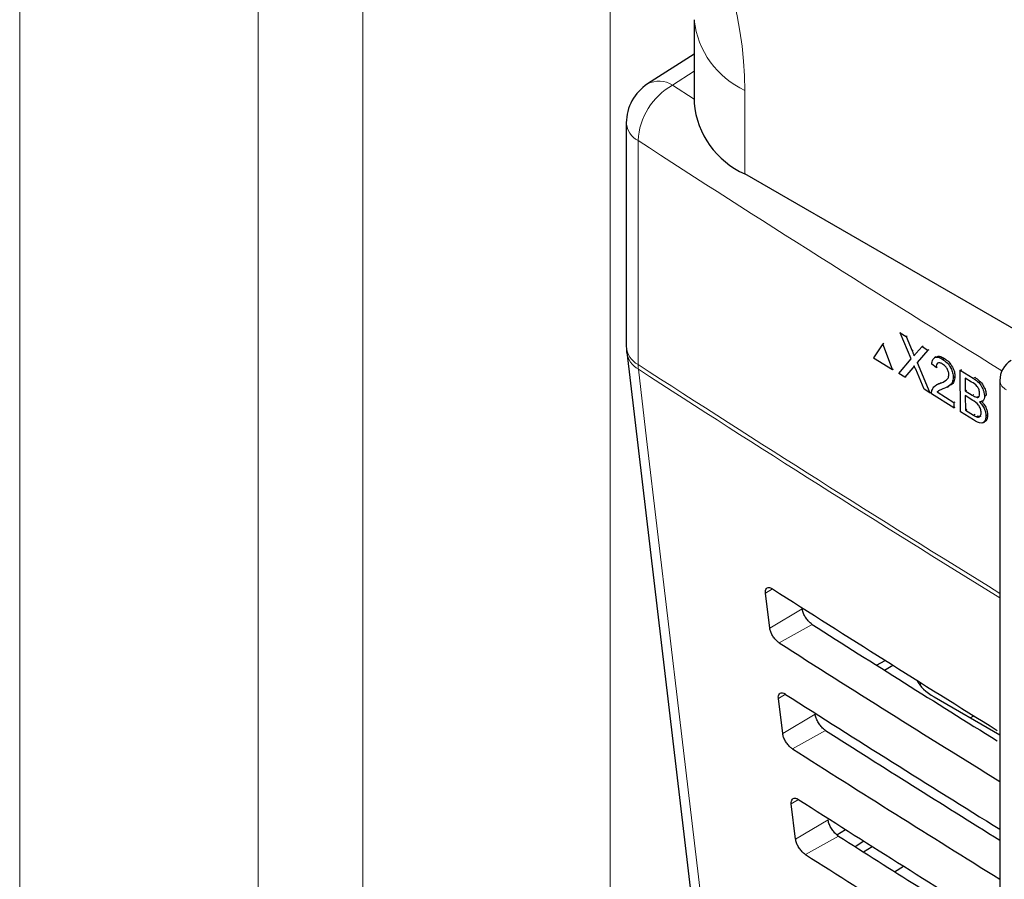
# Paper-space layout 'Blatt2' of a CAD drawing. Header units: millimetres. Extents: x 5 to 418, y 2 to 292.
# Tile 40 of 104: x 112.5 to 119.61, y 185.02 to 191.22. Entities that reach past the tile are written whole.
import ezdxf

# ---------------------------------------------------------------- set-up
doc = ezdxf.new("R2010")
doc.units = ezdxf.units.MM

psp = doc.layouts.new('Blatt2')

# ---------------------------------------------------------------- linework, layer by layer
at = {"color": 7, "linetype": 'Continuous', "lineweight": 18}
for p, q in [((114.9771, 153.0491), (114.9771, 193.6915)), ((112.5004, 152.6384), (112.5004, 193.3678)), ((114.2207, 193.3418), (114.2207, 152.6124)), ((116.7622, 192.6768), (116.7622, 152.9827)), ((117.3681, 190.8464), (117.2118, 190.7462)), ((117.2118, 190.7462), (117.3681, 190.6451)), ((117.7342, 190.7082), (117.7342, 190.1056)), ((116.963, 190.3459), (116.963, 188.7309)), ((118.9411, 188.8298), (118.949, 188.834)), ((118.9452, 188.7068), (118.953, 188.711)), ((119.381, 188.6318), (119.3925, 188.6379)), ((119.3752, 188.5089), (119.3865, 188.5149)), ((119.3837, 188.3656), (119.395, 188.3715)), ((117.9328, 187.1118), (117.8828, 187.0819)), ((118.148, 186.9683), (117.9139, 186.8283)), ((118.2209, 186.855), (117.9822, 186.722)), ((118.0273, 186.3517), (117.976, 186.3211)), ((118.2412, 186.2074), (118.007, 186.0674)), ((118.3159, 186.0913), (118.0772, 185.9584)), ((118.1218, 185.5917), (118.0691, 185.5602)), ((118.3343, 185.4466), (118.1002, 185.3066)), ((118.4108, 185.3277), (118.1721, 185.1947))]:
    psp.add_line(p, q, dxfattribs=at)
at = {"color": 7, "linetype": 'Continuous', "lineweight": 25}
for p, q in [((117.3681, 191.2185), (117.3681, 190.6159)), ((117.3681, 190.9702), (117.0319, 190.7546)), ((116.8785, 190.474), (116.8785, 188.859)), ((128.9788, 183.6143), (117.7342, 190.1056)), ((118.8554, 188.9589), (118.8628, 188.9628)), ((118.9351, 188.7711), (118.8554, 188.9589)), ((118.8554, 188.9589), (118.8974, 188.9328)), ((118.7305, 188.8802), (118.6634, 188.7792)), ((118.7305, 188.8802), (118.7373, 188.8838)), ((118.7997, 188.6944), (118.7305, 188.8802)), ((118.8974, 188.9328), (118.9051, 188.9368)), ((118.8974, 188.9328), (118.9411, 188.8298)), ((116.881, 188.8199), (117.9434, 179.8709)), ((118.9701, 188.8117), (119.0126, 188.8611)), ((119.0552, 188.8346), (118.9774, 188.7443)), ((119.0126, 188.8611), (119.0209, 188.8655)), ((119.0126, 188.8611), (119.0552, 188.8346)), ((119.0552, 188.8346), (119.0638, 188.8392)), ((118.6634, 188.7792), (118.7997, 188.6944)), ((118.8448, 188.6663), (118.9351, 188.7711)), ((118.9774, 188.7443), (118.9855, 188.7486)), ((118.9774, 188.7443), (119.07, 188.5262)), ((119.1134, 188.7851), (119.1028, 188.7795)), ((119.1615, 188.7684), (119.171, 188.7734)), ((118.7997, 188.6944), (118.8067, 188.6981)), ((118.8874, 188.6399), (118.8448, 188.6663)), ((118.9452, 188.7068), (118.8874, 188.6399)), ((119.0279, 188.5524), (118.967, 188.696)), ((119.1146, 188.7094), (119.0828, 188.733)), ((119.1146, 188.7094), (119.1236, 188.7142)), ((119.2884, 188.6895), (119.299, 188.6951)), ((119.2905, 188.389), (119.2884, 188.6895)), ((119.2884, 188.6895), (119.381, 188.6318)), ((118.8874, 188.6399), (118.8947, 188.6438)), ((119.1408, 188.5941), (119.1499, 188.5989)), ((119.2382, 188.6381), (119.2483, 188.6434)), ((119.3707, 188.6038), (119.3235, 188.6331)), ((119.3235, 188.6331), (119.3242, 188.5406)), ((119.5745, 188.616), (119.5745, 177.2296)), ((119.07, 188.5262), (119.0279, 188.5524)), ((119.07, 188.5262), (119.0785, 188.5307)), ((119.1284, 188.5898), (119.1179, 188.5843)), ((119.1217, 188.5324), (119.1306, 188.5372)), ((119.1217, 188.5324), (119.2427, 188.4571)), ((119.1945, 188.5684), (119.2056, 188.5743)), ((119.3242, 188.5406), (119.335, 188.5464)), ((119.3242, 188.5406), (119.3752, 188.5089)), ((119.243, 188.4186), (119.0812, 188.5193)), ((119.2427, 188.4571), (119.2526, 188.4624)), ((119.2427, 188.4571), (119.243, 188.4186)), ((119.379, 188.4721), (119.3244, 188.506)), ((119.3244, 188.506), (119.3252, 188.402)), ((119.4049, 188.494), (119.4165, 188.5001)), ((119.4172, 188.5005), (119.4243, 188.5004)), ((119.4445, 188.4642), (119.4581, 188.4714)), ((119.4634, 188.503), (119.4757, 188.5096)), ((119.243, 188.4186), (119.2529, 188.4239)), ((119.3834, 188.3312), (119.2905, 188.389)), ((119.3252, 188.402), (119.3359, 188.4076)), ((119.3252, 188.402), (119.3837, 188.3656)), ((119.4049, 188.3538), (119.4164, 188.3599)), ((119.452, 188.3107), (119.4656, 188.3179)), ((119.4739, 188.3606), (119.4862, 188.3671)), ((117.9139, 186.8283), (117.8828, 187.0819)), ((118.6847, 186.5608), (118.7462, 186.5963)), ((118.7407, 186.5255), (118.8023, 186.5611)), ((118.9933, 186.4231), (119.0079, 186.4321)), ((119.1003, 186.332), (119.5745, 186.0582)), ((118.007, 186.0674), (117.976, 186.3211)), ((119.3603, 186.1819), (119.3855, 186.1964)), ((119.5676, 186.0622), (119.5745, 186.0664)), ((118.1002, 185.3066), (118.0691, 185.5602)), ((118.3971, 185.3384), (118.4592, 185.3769)), ((118.5929, 185.2921), (118.5311, 185.2512)), ((118.5894, 185.2141), (118.6534, 185.2538)), ((118.8148, 185.0713), (118.8793, 185.1113))]:
    psp.add_line(p, q, dxfattribs=at)
at = {"color": 7, "linetype": 'Continuous', "lineweight": 18, "flags": 128}
psp.add_lwpolyline([(116.9652, 188.696), (117.0247, 188.1946), (117.2627, 186.1893), (118.0273, 179.7471)], dxfattribs=at)
at = {"color": 7, "linetype": 'Continuous', "lineweight": 18}
for centre, radius, start, end in [((117.9999, 191.2858), 0.6357, 186.41038, 245.30004), ((117.4509, 190.3201), 0.4886, 119.30617, 176.97381), ((117.1147, 190.5979), 0.1772, 56.77998, 117.85389), ((117.0381, 190.4874), 0.1602, 184.8044, 242.06831), ((196.612, 313.4272), 146.6048, 237.092099, 238.30656), ((117.0381, 188.8724), 0.1602, 184.8044, 242.06831), ((117.0536, 188.847), 0.1749, 188.95214, 239.66299), ((196.6065, 311.8037), 146.5947, 237.092077, 238.299676), ((117.2334, 188.7304), 0.2704, 179.88151, 187.31028), ((196.6065, 311.7653), 146.5906, 237.092074, 238.298696), ((119.6565, 188.6233), 0.0823, 185.07867, 246.24147)]:
    psp.add_arc(centre, radius, start, end, dxfattribs=at)
at = {"color": 7, "linetype": 'Continuous', "lineweight": 25}
for centre, radius, start, end in [((117.2118, 190.474), 0.3333, 122.66568, 180), ((117.9843, 190.6716), 0.6187, 185.1618, 246.15834), ((117.2118, 188.859), 0.3333, 180, 186.76944), ((119.7411, 188.616), 0.1667, 120.87094, 180)]:
    psp.add_arc(centre, radius, start, end, dxfattribs=at)
at = {"color": 7, "linetype": 'Continuous', "lineweight": 18}
psp.add_ellipse((115.9041, 191.737), major_axis=(-1.329, 2.1524), ratio=0.584594, start_param=3.89967, end_param=5.45692, dxfattribs=at)
at = {"color": 7, "linetype": 'Continuous', "lineweight": 25}
for centre, major_axis, ratio, start_param, end_param in [((241.6176, 254.1523), (166.8622, 2.5676), 0.587275, 3.868493, 3.88285), ((241.0684, 248.6794), (165.682, -2.4613), 0.567125, 3.885601, 3.897521), ((241.0678, 248.679), (166.0182, -2.4663), 0.567125, 3.885702, 3.899882), ((119.4538, 186.5289), (0.5, -0.0074), 0.567125, 3.439115, 3.935417), ((241.6173, 253.3356), (166.7284, 2.5656), 0.587275, 3.868453, 3.882164), ((241.0686, 247.8629), (165.5482, -2.4593), 0.567125, 3.885561, 3.896821), ((241.068, 247.8626), (165.8844, -2.4643), 0.567125, 3.885662, 3.899014), ((241.6171, 252.519), (166.5946, 2.5635), 0.587275, 3.868413, 3.88113), ((241.0688, 247.0465), (165.4144, -2.4573), 0.567125, 3.88552, 3.89577), ((241.0682, 247.0462), (165.7506, -2.4623), 0.567125, 3.885622, 3.898143)]:
    psp.add_ellipse(centre, major_axis=major_axis, ratio=ratio, start_param=start_param, end_param=end_param, dxfattribs=at)
for points, knots in [([(118.9411, 188.8298), (118.9439, 188.823), (118.9478, 188.8135), (118.9527, 188.8011), (118.9536, 188.7958), (118.9541, 188.7932)], [0, 0, 0, 0, 0.561277, 0.781763, 1, 1, 1, 1]), ([(118.9541, 188.7932), (118.9571, 188.7967), (118.9624, 188.8028), (118.9677, 188.809), (118.9701, 188.8117)], [0, 0, 0, 0, 0.56, 1, 1, 1, 1]), ([(119.0828, 188.733), (119.0846, 188.7452), (119.088, 188.7695), (119.1091, 188.7858), (119.1355, 188.7829), (119.1529, 188.7732), (119.1615, 188.7684)], [0, 0, 0, 0, 0.280235, 0.558893, 0.779132, 1, 1, 1, 1]), ([(119.1611, 188.7342), (119.1542, 188.7378), (119.1406, 188.7451), (119.1243, 188.7418), (119.1156, 188.7282), (119.1149, 188.7157), (119.1146, 188.7094)], [0, 0, 0, 0, 0.28041, 0.559489, 0.779375, 1, 1, 1, 1]), ([(119.118, 188.7845), (119.1201, 188.7865), (119.1273, 188.7935), (119.1482, 188.7887), (119.1653, 188.7795), (119.1738, 188.7749)], [0, 0, 0, 0, 0.160905, 0.579855, 1, 1, 1, 1]), ([(119.1615, 188.7684), (119.1723, 188.7608), (119.1939, 188.7456), (119.2198, 188.7087), (119.2357, 188.6704), (119.2374, 188.6489), (119.2382, 188.6381)], [0, 0, 0, 0, 0.280482, 0.559644, 0.779749, 1, 1, 1, 1]), ([(119.1738, 188.7749), (119.1846, 188.7673), (119.2062, 188.7521), (119.2321, 188.7152), (119.248, 188.6769), (119.2497, 188.6554), (119.2505, 188.6446)], [0, 0, 0, 0, 0.280482, 0.559644, 0.779749, 1, 1, 1, 1]), ([(118.9567, 188.7202), (118.9545, 188.7178), (118.9506, 188.7133), (118.9468, 188.7088), (118.9452, 188.7068)], [0, 0, 0, 0, 0.560002, 1, 1, 1, 1]), ([(118.967, 188.696), (118.965, 188.7006), (118.9616, 188.7086), (118.9582, 188.7167), (118.9567, 188.7202)], [0, 0, 0, 0, 0.56, 1, 1, 1, 1]), ([(119.2065, 188.6575), (119.2056, 188.6657), (119.2039, 188.6821), (119.1909, 188.7062), (119.176, 188.7238), (119.1661, 188.7307), (119.1611, 188.7342)], [0, 0, 0, 0, 0.27908, 0.558612, 0.779043, 1, 1, 1, 1]), ([(119.1319, 188.5913), (119.1338, 188.5924), (119.1404, 188.5963), (119.1478, 188.5988), (119.1531, 188.6006)], [0, 0, 0, 0, 0.284262, 1, 1, 1, 1]), ([(119.1408, 188.5941), (119.1565, 188.6007), (119.1783, 188.6098), (119.2024, 188.6304), (119.2051, 188.6485), (119.2065, 188.6575)], [0, 0, 0, 0, 0.561313, 0.781386, 1, 1, 1, 1]), ([(119.2382, 188.6381), (119.2367, 188.6248), (119.2335, 188.5981), (119.2072, 188.5731), (119.1844, 188.5634), (119.1705, 188.5576)], [0, 0, 0, 0, 0.278741, 0.558834, 1, 1, 1, 1]), ([(119.2505, 188.6446), (119.2489, 188.6314), (119.2457, 188.6048), (119.227, 188.5857), (119.213, 188.5793), (119.2077, 188.5769)], [0, 0, 0, 0, 0.3830446, 0.7679454, 1, 1, 1, 1]), ([(119.4285, 188.521), (119.4277, 188.5296), (119.4266, 188.5426), (119.4189, 188.5611), (119.402, 188.5857), (119.3846, 188.5957), (119.3707, 188.6038)], [0, 0, 0, 0, 0.249512, 0.375019, 0.500244, 1, 1, 1, 1]), ([(119.381, 188.6318), (119.392, 188.6246), (119.4139, 188.6101), (119.4426, 188.5758), (119.4598, 188.5364), (119.4622, 188.5142), (119.4634, 188.503)], [0, 0, 0, 0, 0.281116, 0.560026, 0.780112, 1, 1, 1, 1]), ([(119.3933, 188.6383), (119.4043, 188.6311), (119.4262, 188.6166), (119.4549, 188.5823), (119.4721, 188.5429), (119.4745, 188.5207), (119.4757, 188.5096)], [0, 0, 0, 0, 0.281116, 0.560026, 0.780112, 1, 1, 1, 1]), ([(119.0812, 188.5193), (119.0813, 188.5243), (119.0814, 188.5333), (119.0834, 188.5407), (119.0843, 188.5439)], [0, 0, 0, 0, 0.5599563, 1, 1, 1, 1]), ([(119.0843, 188.5439), (119.0884, 188.553), (119.0952, 188.5679), (119.1106, 188.5805), (119.1251, 188.5884), (119.1356, 188.5922), (119.1408, 188.5941)], [0, 0, 0, 0, 0.339411, 0.559525, 0.779752, 1, 1, 1, 1]), ([(119.1705, 188.5576), (119.1646, 188.5553), (119.155, 188.5516), (119.1417, 188.5463), (119.1306, 188.5412), (119.1246, 188.5354), (119.1217, 188.5324)], [0, 0, 0, 0, 0.340038, 0.560063, 0.78009, 1, 1, 1, 1]), ([(119.3752, 188.5089), (119.3808, 188.5054), (119.3908, 188.4992), (119.4006, 188.4956), (119.4049, 188.494)], [0, 0, 0, 0, 0.560393, 1, 1, 1, 1]), ([(119.439, 188.3829), (119.4382, 188.392), (119.4369, 188.4056), (119.4288, 188.4249), (119.4119, 188.4514), (119.3936, 188.4629), (119.379, 188.4721)], [0, 0, 0, 0, 0.2498018, 0.3755461, 0.5011539, 1, 1, 1, 1]), ([(119.4049, 188.494), (119.4088, 188.4934), (119.4167, 188.4924), (119.4269, 188.5006), (119.4279, 188.5133), (119.4285, 188.521)], [0, 0, 0, 0, 0.280869, 0.561063, 1, 1, 1, 1]), ([(119.4634, 188.503), (119.4628, 188.4957), (119.4615, 188.4811), (119.4497, 188.4637), (119.4354, 188.4623), (119.4268, 188.4615)], [0, 0, 0, 0, 0.280336, 0.5608, 1, 1, 1, 1]), ([(119.4268, 188.4615), (119.434, 188.4539), (119.4484, 188.4386), (119.4637, 188.4103), (119.4725, 188.3832), (119.4734, 188.3681), (119.4739, 188.3606)], [0, 0, 0, 0, 0.280211, 0.55967, 0.779709, 1, 1, 1, 1]), ([(119.4465, 188.4594), (119.4511, 188.4544), (119.4628, 188.4417), (119.476, 188.4167), (119.4848, 188.3897), (119.4857, 188.3747), (119.4862, 188.3671)], [0, 0, 0, 0, 0.200074, 0.510646, 0.755183, 1, 1, 1, 1]), ([(119.4049, 188.3538), (119.4103, 188.3521), (119.4212, 188.3486), (119.4325, 188.3552), (119.4383, 188.3675), (119.4388, 188.3778), (119.439, 188.3829)], [0, 0, 0, 0, 0.28029, 0.559018, 0.779402, 1, 1, 1, 1]), ([(119.4739, 188.3606), (119.4732, 188.3512), (119.4718, 188.3323), (119.4599, 188.313), (119.4313, 188.3036), (119.4032, 188.3199), (119.3834, 188.3312)], [0, 0, 0, 0, 0.1871427, 0.3743187, 0.5607862, 1, 1, 1, 1]), ([(119.3837, 188.3656), (119.3877, 188.3631), (119.3948, 188.3587), (119.4018, 188.3553), (119.4049, 188.3538)], [0, 0, 0, 0, 0.560099, 1, 1, 1, 1]), ([(119.4172, 188.3603), (119.4228, 188.3582), (119.4311, 188.355), (119.4366, 188.3589), (119.4384, 188.3601)], [0, 0, 0, 0, 0.680707, 1, 1, 1, 1]), ([(119.4862, 188.3671), (119.4854, 188.3579), (119.4838, 188.3394), (119.4757, 188.3225), (119.4671, 188.3202), (119.4651, 188.3197)], [0, 0, 0, 0, 0.433585, 0.867246, 1, 1, 1, 1]), ([(117.8828, 187.0819), (117.8826, 187.0848), (117.8816, 187.0951), (117.8845, 187.1096), (117.8945, 187.1203), (117.91, 187.1222), (117.9242, 187.1171), (117.9324, 187.1121), (117.9339, 187.1112)], [0, 0, 0, 0, 0.085053, 0.301991, 0.519612, 0.736769, 0.952234, 1, 1, 1, 1]), ([(118.2209, 186.855), (118.2179, 186.857), (118.2077, 186.864), (118.1902, 186.8809), (118.1711, 186.9066), (118.1565, 186.9346), (118.1499, 186.9555), (118.1484, 186.966), (118.148, 186.9683)], [0, 0, 0, 0, 0.0901461, 0.3022678, 0.513764, 0.7257054, 0.9392596, 1, 1, 1, 1]), ([(117.9822, 186.722), (117.9797, 186.7238), (117.9704, 186.7301), (117.9542, 186.7455), (117.9361, 186.7695), (117.9222, 186.7957), (117.9157, 186.8157), (117.9142, 186.8258), (117.9139, 186.8283)], [0, 0, 0, 0, 0.081983, 0.294147, 0.505651, 0.717552, 0.931033, 1, 1, 1, 1]), ([(117.976, 186.3211), (117.9757, 186.3242), (117.9748, 186.3349), (117.9778, 186.3497), (117.9881, 186.3606), (118.0041, 186.3624), (118.0187, 186.357), (118.027, 186.352), (118.0284, 186.3511)], [0, 0, 0, 0, 0.088537, 0.305494, 0.523121, 0.740262, 0.955696, 1, 1, 1, 1]), ([(118.3159, 186.0913), (118.3126, 186.0935), (118.3021, 186.1007), (118.2841, 186.1182), (118.2646, 186.1446), (118.2497, 186.1734), (118.243, 186.1946), (118.2415, 186.2052), (118.2412, 186.2074)], [0, 0, 0, 0, 0.093114, 0.305221, 0.516715, 0.728672, 0.942253, 1, 1, 1, 1]), ([(118.0772, 185.9584), (118.0744, 185.9603), (118.0648, 185.9668), (118.0481, 185.9828), (118.0296, 186.0075), (118.0154, 186.0344), (118.0089, 186.0548), (118.0074, 186.065), (118.007, 186.0674)], [0, 0, 0, 0, 0.085359, 0.297505, 0.509006, 0.720923, 0.934434, 1, 1, 1, 1]), ([(118.0691, 185.5602), (118.0688, 185.5635), (118.0679, 185.5746), (118.0712, 185.5898), (118.0818, 185.6009), (118.0983, 185.6026), (118.1132, 185.597), (118.1215, 185.5918), (118.1229, 185.591)], [0, 0, 0, 0, 0.091841, 0.308817, 0.526449, 0.743575, 0.95898, 1, 1, 1, 1]), ([(118.4108, 185.3277), (118.4074, 185.33), (118.3965, 185.3375), (118.378, 185.3556), (118.358, 185.3826), (118.3429, 185.4121), (118.3362, 185.4336), (118.3347, 185.4444), (118.3343, 185.4466)], [0, 0, 0, 0, 0.09594, 0.308034, 0.519526, 0.731498, 0.945105, 1, 1, 1, 1]), ([(118.1721, 185.1947), (118.1692, 185.1967), (118.1592, 185.2035), (118.142, 185.2201), (118.1231, 185.2455), (118.1086, 185.2732), (118.1021, 185.2938), (118.1005, 185.3042), (118.1002, 185.3066)], [0, 0, 0, 0, 0.0885636, 0.3006931, 0.5121907, 0.724124, 0.9376639, 1, 1, 1, 1])]:
    psp.add_open_spline(points, degree=3, knots=knots, dxfattribs=at)

doc.saveas('drawing.dxf')
